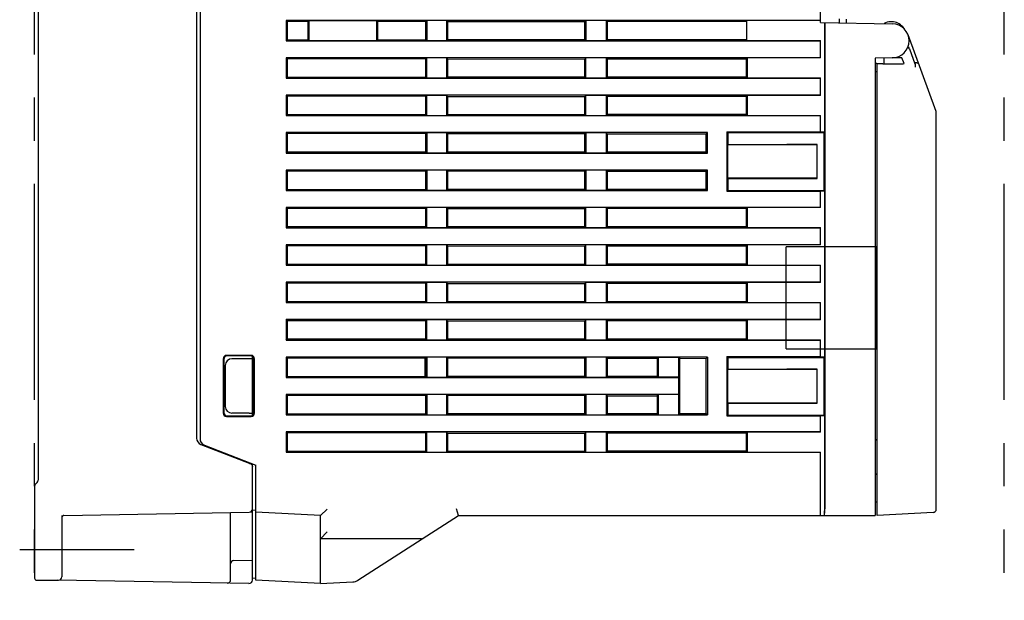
# Model space of a CAD drawing. Header units: millimetres. Extents: x 62 to 767, y -195 to 623.
# Tile 4 of 27: x 62 to 207, y 147 to 232. Entities that reach past the tile are written whole.
import ezdxf

# ---------------------------------------------------------------- set-up
doc = ezdxf.new("R2010")
doc.units = ezdxf.units.MM
doc.linetypes.add('PHANTOMX2', pattern=[127, 63.5, -12.7, 12.7, -12.7, 12.7, -12.7])
for name, color, linetype in [('10', 3, 'CONTINUOUS'), ('12', 7, 'CONTINUOUS'), ('17', 6, 'CONTINUOUS'), ('18', 1, 'PHANTOMX2')]:
    doc.layers.add(name, color=color, linetype=linetype)

msp = doc.modelspace()

# ---------------------------------------------------------------- linework, layer by layer
at = {"layer": '10'}
for p, q in [((64.55, 276.73), (64.55, 164.78)), ((179.55, 232.06), (179.55, 277.57)), ((87.85, 263.49), (87.85, 170.96)), ((88.35, 263.5), (88.35, 170.85)), ((101.02, 232.37), (101.02, 229.37)), ((101.18, 232.22), (101.02, 232.37)), ((179.55, 232.37), (101.02, 232.37)), ((101.18, 232.22), (101.18, 229.53)), ((104.22, 232.22), (101.18, 232.22)), ((104.22, 232.22), (104.35, 232.35)), ((104.22, 232.22), (104.22, 229.53)), ((104.35, 232.35), (104.35, 229.4)), ((104.35, 232.35), (114.35, 232.35)), ((114.35, 229.4), (114.35, 232.35)), ((114.48, 232.21), (114.35, 232.35)), ((114.48, 229.53), (114.48, 232.21)), ((121.55, 232.21), (114.48, 232.21)), ((121.7, 232.35), (121.55, 232.21)), ((121.55, 229.54), (121.55, 232.21)), ((121.7, 232.35), (121.7, 229.4)), ((124.55, 232.35), (121.7, 232.35)), ((124.55, 232.35), (124.55, 229.4)), ((124.55, 232.35), (124.7, 232.2)), ((124.7, 232.2), (124.7, 229.55)), ((124.7, 232.2), (144.89, 232.19)), ((145.05, 232.35), (144.89, 232.19)), ((144.89, 229.55), (144.89, 232.19)), ((148.05, 232.35), (145.05, 232.35)), ((145.05, 232.35), (145.05, 229.4)), ((148.05, 232.35), (148.05, 229.4)), ((148.05, 232.35), (148.21, 232.19)), ((168.65, 232.18), (148.21, 232.19)), ((148.21, 232.19), (148.21, 229.56)), ((179.55, 232.35), (168.65, 232.35)), ((168.65, 232.35), (168.65, 229.4)), ((179.55, 232.06), (190.09, 231.87)), ((180.15, 215.97), (180.15, 232.05)), ((180.17, 232.05), (180.17, 160.57)), ((182.33, 232.01), (182.33, 232.58)), ((183.33, 232.57), (183.33, 231.99)), ((190.06, 232.15), (189.85, 232.15)), ((191.61, 231.4), (191.83, 231.13)), ((196.52, 218.96), (192.4, 230.23)), ((101.02, 229.37), (101.18, 229.53)), ((101.02, 229.37), (179.55, 229.37)), ((101.18, 229.53), (104.22, 229.53)), ((104.22, 229.53), (104.35, 229.4)), ((104.35, 229.4), (114.35, 229.4)), ((114.48, 229.53), (114.35, 229.4)), ((114.48, 229.53), (121.55, 229.54)), ((121.7, 229.4), (121.55, 229.54)), ((121.7, 229.4), (124.55, 229.4)), ((124.55, 229.4), (124.7, 229.55)), ((124.7, 229.55), (144.89, 229.55)), ((145.05, 229.4), (144.89, 229.55)), ((145.05, 229.4), (148.05, 229.4)), ((148.05, 229.4), (148.21, 229.56)), ((148.21, 229.56), (168.65, 229.56)), ((168.65, 229.4), (179.55, 229.4)), ((179.55, 226.85), (179.55, 229.4)), ((192.61, 228.19), (193.42, 225.98)), ((101.02, 226.87), (101.02, 223.87)), ((101.18, 226.72), (101.02, 226.87)), ((179.55, 226.87), (101.02, 226.87)), ((101.18, 226.72), (101.18, 224.03)), ((121.55, 226.71), (101.18, 226.72)), ((121.7, 226.85), (121.55, 226.71)), ((121.55, 224.04), (121.55, 226.71)), ((121.7, 223.9), (121.7, 226.85)), ((124.55, 226.85), (121.7, 226.85)), ((124.55, 226.85), (124.55, 223.9)), ((124.55, 226.85), (124.7, 226.7)), ((124.7, 226.7), (124.7, 224.05)), ((124.7, 226.7), (144.89, 226.69)), ((145.05, 226.85), (144.89, 226.69)), ((144.89, 224.05), (144.89, 226.69)), ((148.05, 226.85), (145.05, 226.85)), ((145.05, 223.9), (145.05, 226.85)), ((148.05, 226.85), (148.05, 223.9)), ((148.05, 226.85), (148.21, 226.69)), ((168.65, 226.68), (148.21, 226.69)), ((148.21, 226.69), (148.21, 224.06)), ((168.82, 226.85), (168.65, 226.68)), ((168.65, 224.06), (168.65, 226.68)), ((179.55, 226.85), (168.82, 226.85)), ((168.82, 223.9), (168.82, 226.85)), ((190.09, 226.87), (187.55, 226.83)), ((187.55, 226.83), (187.55, 159.57)), ((187.85, 225.92), (187.55, 226.22)), ((187.85, 159.57), (187.85, 225.95)), ((188.59, 225.99), (188.01, 225.97)), ((188.72, 225.99), (191.29, 225.99)), ((188.85, 226.05), (188.79, 225.99)), ((188.79, 225.99), (190.76, 225.99)), ((188.85, 226.85), (188.85, 226.05)), ((191.51, 226.85), (190.09, 226.87)), ((191.81, 226.02), (191.51, 226.85)), ((193.35, 226.18), (193.37, 226.18)), ((187.55, 224.83), (187.85, 224.83)), ((101.02, 223.87), (101.18, 224.03)), ((101.02, 223.87), (179.55, 223.87)), ((101.18, 224.03), (121.55, 224.04)), ((121.7, 223.9), (121.55, 224.04)), ((121.7, 223.9), (124.55, 223.9)), ((124.55, 223.9), (124.7, 224.05)), ((124.7, 224.05), (144.89, 224.05)), ((145.05, 223.9), (144.89, 224.05)), ((145.05, 223.9), (148.05, 223.9)), ((148.05, 223.9), (148.21, 224.06)), ((148.21, 224.06), (168.65, 224.06)), ((168.82, 223.9), (168.65, 224.06)), ((168.82, 223.9), (179.55, 223.9)), ((179.55, 221.35), (179.55, 223.9)), ((101.02, 221.37), (101.02, 218.37)), ((101.18, 221.22), (101.02, 221.37)), ((179.55, 221.37), (101.02, 221.37)), ((101.18, 221.22), (101.18, 218.53)), ((121.55, 221.21), (101.18, 221.22)), ((121.7, 221.35), (121.55, 221.21)), ((121.55, 218.54), (121.55, 221.21)), ((121.7, 218.4), (121.7, 221.35)), ((124.55, 221.35), (121.7, 221.35)), ((124.55, 221.35), (124.55, 218.4)), ((124.55, 221.35), (124.7, 221.2)), ((124.7, 221.2), (144.89, 221.19)), ((124.7, 221.2), (124.7, 218.55)), ((145.05, 221.35), (144.89, 221.19)), ((144.89, 218.55), (144.89, 221.19)), ((148.05, 221.35), (145.05, 221.35)), ((145.05, 218.4), (145.05, 221.35)), ((148.05, 221.35), (148.21, 221.19)), ((148.05, 221.35), (148.05, 218.4)), ((168.65, 221.18), (148.21, 221.19)), ((148.21, 221.19), (148.21, 218.56)), ((168.82, 221.35), (168.65, 221.18)), ((168.65, 218.56), (168.65, 221.18)), ((179.55, 221.35), (168.82, 221.35)), ((168.82, 218.4), (168.82, 221.35)), ((101.02, 218.37), (101.18, 218.53)), ((101.18, 218.53), (121.55, 218.54)), ((121.7, 218.4), (121.55, 218.54)), ((124.55, 218.4), (124.7, 218.55)), ((124.7, 218.55), (144.89, 218.55)), ((145.05, 218.4), (144.89, 218.55)), ((148.05, 218.4), (148.21, 218.56)), ((148.21, 218.56), (168.65, 218.56)), ((168.82, 218.4), (168.65, 218.56)), ((196.55, 160.5), (196.55, 218.78)), ((101.02, 218.37), (179.55, 218.37)), ((121.7, 218.4), (124.55, 218.4)), ((145.05, 218.4), (148.05, 218.4)), ((168.82, 218.4), (179.55, 218.4)), ((179.55, 215.97), (179.55, 218.4)), ((101.02, 215.87), (101.02, 212.87)), ((101.02, 215.87), (101.18, 215.72)), ((162.93, 215.87), (101.02, 215.87)), ((101.18, 215.72), (101.18, 213.03)), ((121.55, 215.71), (101.18, 215.72)), ((121.7, 215.85), (121.55, 215.71)), ((121.55, 213.04), (121.55, 215.71)), ((121.7, 215.85), (121.7, 212.9)), ((124.55, 215.85), (121.7, 215.85)), ((124.55, 215.85), (124.7, 215.7)), ((124.55, 215.85), (124.55, 212.9)), ((144.89, 215.69), (124.7, 215.7)), ((124.7, 215.7), (124.7, 213.05)), ((145.05, 215.85), (144.89, 215.69)), ((144.89, 213.05), (144.89, 215.69)), ((148.05, 215.85), (145.05, 215.85)), ((145.05, 215.85), (145.05, 212.9)), ((148.05, 215.85), (148.21, 215.69)), ((148.05, 215.85), (148.05, 212.9)), ((148.21, 215.69), (162.74, 215.68)), ((148.21, 215.69), (148.21, 213.06)), ((162.93, 215.87), (162.74, 215.68)), ((162.74, 213.06), (162.74, 215.68)), ((162.93, 212.87), (162.93, 215.87)), ((165.79, 215.99), (179.55, 215.99)), ((165.79, 215.99), (165.9, 215.87)), ((165.79, 215.99), (165.79, 207.26)), ((165.9, 215.87), (174.6, 215.87)), ((165.9, 215.87), (165.9, 214.12)), ((174.6, 215.87), (180.05, 215.88)), ((179.55, 215.97), (180.15, 215.97)), ((180.05, 215.88), (180.15, 215.97)), ((180.05, 215.88), (180.05, 207.37)), ((101.18, 213.03), (101.02, 212.87)), ((101.02, 212.87), (162.93, 212.87)), ((101.18, 213.03), (121.55, 213.04)), ((121.7, 212.9), (121.55, 213.04)), ((121.7, 212.9), (124.55, 212.9)), ((124.55, 212.9), (124.7, 213.05)), ((124.7, 213.05), (144.89, 213.05)), ((145.05, 212.9), (144.89, 213.05)), ((145.05, 212.9), (148.05, 212.9)), ((148.05, 212.9), (148.21, 213.06)), ((148.21, 213.06), (162.74, 213.06)), ((162.93, 212.87), (162.74, 213.06)), ((165.9, 214.12), (165.85, 214.07)), ((179.05, 214.09), (165.85, 214.07)), ((165.85, 214.07), (165.85, 209.17)), ((165.9, 214.12), (174.6, 214.12)), ((179.05, 214.12), (174.6, 214.12)), ((179.05, 209.13), (179.05, 214.12)), ((101.02, 210.37), (101.02, 207.37)), ((101.02, 210.37), (101.18, 210.22)), ((162.93, 210.37), (101.02, 210.37)), ((101.18, 210.22), (101.18, 207.53)), ((121.55, 210.21), (101.18, 210.22)), ((121.7, 210.35), (121.55, 210.21)), ((121.55, 207.54), (121.55, 210.21)), ((124.55, 210.35), (121.7, 210.35)), ((121.7, 210.35), (121.7, 207.4)), ((124.55, 210.35), (124.7, 210.2)), ((124.55, 210.35), (124.55, 207.4)), ((144.89, 210.19), (124.7, 210.2)), ((124.7, 210.2), (124.7, 207.55)), ((145.05, 210.35), (144.89, 210.19)), ((144.89, 207.55), (144.89, 210.19)), ((148.05, 210.35), (145.05, 210.35)), ((145.05, 210.35), (145.05, 207.4)), ((148.05, 210.35), (148.21, 210.19)), ((148.05, 210.35), (148.05, 207.4)), ((148.21, 210.19), (162.74, 210.18)), ((148.21, 210.19), (148.21, 207.56)), ((162.93, 210.37), (162.74, 210.18)), ((162.74, 207.56), (162.74, 210.18)), ((162.93, 207.37), (162.93, 210.37)), ((179.05, 209.15), (165.85, 209.17)), ((165.9, 209.12), (165.85, 209.17)), ((165.9, 209.12), (174.6, 209.12)), ((165.9, 209.12), (165.9, 207.37)), ((174.6, 209.12), (179.05, 209.13)), ((101.18, 207.53), (101.02, 207.37)), ((101.02, 207.37), (162.93, 207.37)), ((101.18, 207.53), (121.55, 207.54)), ((121.7, 207.4), (121.55, 207.54)), ((121.7, 207.4), (124.55, 207.4)), ((124.55, 207.4), (124.7, 207.55)), ((124.7, 207.55), (144.89, 207.55)), ((145.05, 207.4), (144.89, 207.55)), ((145.05, 207.4), (148.05, 207.4)), ((148.05, 207.4), (148.21, 207.56)), ((148.21, 207.56), (162.74, 207.56)), ((162.93, 207.37), (162.74, 207.56)), ((165.79, 207.26), (165.9, 207.37)), ((165.79, 207.26), (179.55, 207.26)), ((165.9, 207.37), (174.6, 207.37)), ((174.6, 207.37), (180.05, 207.37)), ((180.15, 207.27), (179.55, 207.27)), ((179.55, 204.85), (179.55, 207.27)), ((180.05, 207.37), (180.15, 207.27)), ((180.15, 182.92), (180.15, 207.27)), ((101.02, 204.87), (101.02, 201.87)), ((101.18, 204.72), (101.02, 204.87)), ((179.55, 204.87), (101.02, 204.87)), ((101.18, 204.72), (101.18, 202.03)), ((121.55, 204.71), (101.18, 204.72)), ((121.7, 204.85), (121.55, 204.71)), ((121.55, 202.04), (121.55, 204.71)), ((124.55, 204.85), (121.7, 204.85)), ((121.7, 201.9), (121.7, 204.85)), ((124.55, 204.85), (124.7, 204.7)), ((124.55, 204.85), (124.55, 201.9)), ((124.7, 204.7), (144.89, 204.69)), ((124.7, 204.7), (124.7, 202.05)), ((145.05, 204.85), (144.89, 204.69)), ((144.89, 202.05), (144.89, 204.69)), ((148.05, 204.85), (145.05, 204.85)), ((145.05, 201.9), (145.05, 204.85)), ((148.05, 204.85), (148.21, 204.69)), ((148.05, 204.85), (148.05, 201.9)), ((168.65, 204.68), (148.21, 204.69)), ((148.21, 204.69), (148.21, 202.06)), ((168.82, 204.85), (168.65, 204.68)), ((168.65, 202.06), (168.65, 204.68)), ((179.55, 204.85), (168.82, 204.85)), ((168.82, 201.9), (168.82, 204.85)), ((101.02, 201.87), (101.18, 202.03)), ((101.02, 201.87), (179.55, 201.87)), ((121.55, 202.04), (101.18, 202.03)), ((121.7, 201.9), (121.55, 202.04)), ((121.7, 201.9), (124.55, 201.9)), ((124.55, 201.9), (124.7, 202.05)), ((124.7, 202.05), (144.89, 202.05)), ((145.05, 201.9), (144.89, 202.05)), ((145.05, 201.9), (148.05, 201.9)), ((148.05, 201.9), (148.21, 202.06)), ((148.21, 202.06), (168.65, 202.06)), ((168.82, 201.9), (168.65, 202.06)), ((168.82, 201.9), (179.55, 201.9)), ((179.55, 199.35), (179.55, 201.9)), ((101.18, 199.22), (101.02, 199.37)), ((101.02, 199.37), (101.02, 196.37)), ((179.55, 199.37), (101.02, 199.37)), ((101.18, 199.22), (101.18, 196.53)), ((121.55, 199.21), (101.18, 199.22)), ((121.7, 199.35), (121.55, 199.21)), ((121.55, 196.54), (121.55, 199.21)), ((124.55, 199.35), (121.7, 199.35)), ((121.7, 196.4), (121.7, 199.35)), ((124.55, 199.35), (124.7, 199.2)), ((124.55, 199.35), (124.55, 196.4)), ((124.7, 199.2), (144.89, 199.19)), ((124.7, 199.2), (124.7, 196.55)), ((145.05, 199.35), (144.89, 199.19)), ((144.89, 196.55), (144.89, 199.19)), ((148.05, 199.35), (145.05, 199.35)), ((145.05, 196.4), (145.05, 199.35)), ((148.05, 199.35), (148.21, 199.19)), ((148.05, 199.35), (148.05, 196.4)), ((168.65, 199.18), (148.21, 199.19)), ((148.21, 199.19), (148.21, 196.56)), ((168.82, 199.35), (168.65, 199.18)), ((168.65, 196.56), (168.65, 199.18)), ((179.55, 199.35), (168.82, 199.35)), ((168.82, 196.4), (168.82, 199.35)), ((101.02, 196.37), (101.18, 196.53)), ((101.02, 196.37), (179.55, 196.37)), ((101.18, 196.53), (121.55, 196.54)), ((121.7, 196.4), (121.55, 196.54)), ((121.7, 196.4), (124.55, 196.4)), ((124.55, 196.4), (124.7, 196.55)), ((124.7, 196.55), (144.89, 196.55)), ((145.05, 196.4), (144.89, 196.55)), ((145.05, 196.4), (148.05, 196.4)), ((148.05, 196.4), (148.21, 196.56)), ((148.21, 196.56), (168.65, 196.56)), ((168.82, 196.4), (168.65, 196.56)), ((168.82, 196.4), (179.55, 196.4)), ((179.55, 193.85), (179.55, 196.4)), ((179.55, 193.87), (101.02, 193.87)), ((101.18, 193.72), (101.02, 193.87)), ((101.02, 193.87), (101.02, 190.87)), ((121.55, 193.71), (101.18, 193.72)), ((101.18, 193.72), (101.18, 191.03)), ((121.7, 193.85), (121.55, 193.71)), ((121.55, 191.04), (121.55, 193.71)), ((124.55, 193.85), (121.7, 193.85)), ((121.7, 190.9), (121.7, 193.85)), ((124.55, 193.85), (124.7, 193.7)), ((124.55, 193.85), (124.55, 190.9)), ((124.7, 193.7), (144.89, 193.69)), ((124.7, 193.7), (124.7, 191.05)), ((145.05, 193.85), (144.89, 193.69)), ((144.89, 191.05), (144.89, 193.69)), ((148.05, 193.85), (145.05, 193.85)), ((145.05, 190.9), (145.05, 193.85)), ((148.05, 193.85), (148.21, 193.69)), ((148.05, 193.85), (148.05, 190.9)), ((168.65, 193.68), (148.21, 193.69)), ((148.21, 193.69), (148.21, 191.06)), ((168.82, 193.85), (168.65, 193.68)), ((168.65, 191.06), (168.65, 193.68)), ((179.55, 193.85), (168.82, 193.85)), ((168.82, 190.9), (168.82, 193.85)), ((101.02, 190.87), (101.18, 191.03)), ((101.18, 191.03), (121.55, 191.04)), ((121.7, 190.9), (121.55, 191.04)), ((124.55, 190.9), (124.7, 191.05)), ((124.7, 191.05), (144.89, 191.05)), ((145.05, 190.9), (144.89, 191.05)), ((148.05, 190.9), (148.21, 191.06)), ((148.21, 191.06), (168.65, 191.06)), ((168.82, 190.9), (168.65, 191.06)), ((101.02, 190.87), (179.55, 190.87)), ((121.7, 190.9), (124.55, 190.9)), ((145.05, 190.9), (148.05, 190.9)), ((168.82, 190.9), (179.55, 190.9)), ((179.55, 188.35), (179.55, 190.9)), ((101.18, 188.22), (101.02, 188.37)), ((179.55, 188.37), (101.02, 188.37)), ((101.02, 188.37), (101.02, 185.37)), ((121.55, 188.21), (101.18, 188.22)), ((101.18, 188.22), (101.18, 185.53)), ((121.7, 188.35), (121.55, 188.21)), ((121.55, 185.54), (121.55, 188.21)), ((124.55, 188.35), (121.7, 188.35)), ((121.7, 185.4), (121.7, 188.35)), ((124.55, 188.35), (124.7, 188.2)), ((124.55, 188.35), (124.55, 185.4)), ((124.7, 188.2), (144.89, 188.19)), ((124.7, 188.2), (124.7, 185.55)), ((145.05, 188.35), (144.89, 188.19)), ((144.89, 185.55), (144.89, 188.19)), ((148.05, 188.35), (145.05, 188.35)), ((145.05, 185.4), (145.05, 188.35)), ((148.05, 188.35), (148.21, 188.19)), ((148.05, 188.35), (148.05, 185.4)), ((168.65, 188.18), (148.21, 188.19)), ((148.21, 188.19), (148.21, 185.56)), ((168.82, 188.35), (168.65, 188.18)), ((168.65, 185.56), (168.65, 188.18)), ((179.55, 188.35), (168.82, 188.35)), ((168.82, 185.4), (168.82, 188.35)), ((101.02, 185.37), (101.18, 185.53)), ((101.02, 185.37), (179.55, 185.37)), ((101.18, 185.53), (121.55, 185.54)), ((121.7, 185.4), (121.55, 185.54)), ((121.7, 185.4), (124.55, 185.4)), ((124.55, 185.4), (124.7, 185.55)), ((124.7, 185.55), (144.89, 185.55)), ((139.85, 185.55), (144.89, 185.6)), ((145.05, 185.4), (144.89, 185.55)), ((145.05, 185.4), (148.05, 185.4)), ((148.05, 185.4), (148.21, 185.56)), ((148.21, 185.56), (168.65, 185.56)), ((168.82, 185.4), (168.65, 185.56)), ((168.82, 185.4), (179.55, 185.4)), ((179.55, 182.92), (179.55, 185.4)), ((91.76, 182.62), (91.76, 174.62)), ((91.85, 182.53), (91.85, 174.71)), ((95.85, 183.12), (92.26, 183.12)), ((95.76, 183.03), (92.35, 183.03)), ((95.55, 182.62), (93.05, 182.62)), ((96.03, 182.63), (96.05, 182.63)), ((96.05, 174.31), (96.05, 182.94)), ((96.26, 174.71), (96.26, 182.53)), ((96.35, 174.62), (96.35, 182.62)), ((162.93, 182.87), (101.02, 182.87)), ((101.02, 182.87), (101.18, 182.72)), ((101.02, 182.87), (101.02, 179.87)), ((121.55, 182.71), (101.18, 182.72)), ((101.18, 182.72), (101.18, 180.03)), ((121.41, 182.71), (121.41, 180.04)), ((121.7, 182.85), (121.55, 182.71)), ((121.55, 180.04), (121.55, 182.71)), ((124.55, 182.85), (121.7, 182.85)), ((121.7, 182.85), (121.7, 179.9)), ((124.55, 182.85), (124.7, 182.7)), ((124.55, 182.85), (124.55, 179.9)), ((144.89, 182.69), (124.7, 182.7)), ((124.7, 182.7), (124.7, 180.05)), ((145.05, 182.85), (144.89, 182.69)), ((144.89, 180.05), (144.89, 182.69)), ((148.05, 182.85), (145.05, 182.85)), ((145.05, 182.85), (145.05, 179.9)), ((148.05, 182.85), (148.21, 182.69)), ((148.05, 182.85), (148.05, 179.9)), ((148.21, 182.69), (155.54, 182.69)), ((148.21, 182.69), (148.21, 180.06)), ((155.54, 182.69), (155.7, 182.85)), ((155.54, 182.69), (155.54, 180.06)), ((155.7, 182.85), (158.7, 182.85)), ((155.7, 182.85), (155.7, 179.9)), ((158.86, 182.69), (158.7, 182.85)), ((158.7, 179.9), (158.7, 182.85)), ((158.86, 182.69), (162.74, 182.68)), ((158.86, 174.56), (158.86, 182.69)), ((162.93, 182.87), (162.74, 182.68)), ((162.74, 174.56), (162.74, 182.68)), ((162.93, 182.87), (162.93, 174.37)), ((165.79, 182.94), (179.55, 182.94)), ((165.79, 182.94), (165.9, 182.82)), ((165.79, 182.94), (165.79, 174.21)), ((165.9, 182.82), (174.6, 182.82)), ((165.9, 182.82), (165.9, 181.07)), ((174.6, 182.82), (180.05, 182.83)), ((179.55, 182.92), (180.15, 182.92)), ((180.05, 182.83), (180.15, 182.92)), ((180.05, 182.83), (180.05, 174.32)), ((92.05, 181.62), (92.05, 175.62)), ((165.9, 181.07), (165.85, 181.02)), ((179.05, 181.04), (165.85, 181.02)), ((165.85, 181.02), (165.85, 176.12)), ((165.9, 181.07), (174.6, 181.07)), ((179.05, 181.07), (174.6, 181.07)), ((179.05, 176.08), (179.05, 181.07)), ((101.18, 180.03), (101.02, 179.87)), ((101.02, 179.87), (158.67, 179.87)), ((101.18, 180.03), (121.55, 180.04)), ((121.7, 179.9), (121.55, 180.04)), ((121.7, 179.9), (124.55, 179.9)), ((124.55, 179.9), (124.7, 180.05)), ((124.7, 180.05), (144.89, 180.05)), ((145.05, 179.9), (144.89, 180.05)), ((145.05, 179.9), (148.05, 179.9)), ((148.05, 179.9), (148.21, 180.06)), ((148.21, 180.06), (155.54, 180.06)), ((155.54, 180.06), (155.7, 179.9)), ((158.7, 179.9), (155.7, 179.9)), ((158.7, 179.9), (158.67, 179.87)), ((158.67, 179.87), (158.67, 177.37)), ((96.05, 178.53), (96.26, 178.53)), ((96.06, 178.88), (96.06, 178.89)), ((96.06, 178.82), (96.06, 178.88)), ((96.06, 178.8), (96.06, 178.82)), ((96.07, 178.77), (96.06, 178.8)), ((158.67, 177.37), (101.02, 177.37)), ((101.18, 177.22), (101.02, 177.37)), ((101.02, 177.37), (101.02, 174.37)), ((121.55, 177.21), (101.18, 177.22)), ((101.18, 177.22), (101.18, 174.53)), ((121.7, 177.35), (121.55, 177.21)), ((121.55, 174.54), (121.55, 177.21)), ((124.55, 177.35), (121.7, 177.35)), ((121.7, 177.35), (121.7, 174.4)), ((124.55, 177.35), (124.7, 177.2)), ((124.55, 177.35), (124.55, 174.4)), ((144.89, 177.19), (124.7, 177.2)), ((124.7, 177.2), (124.7, 174.55)), ((145.05, 177.35), (144.89, 177.19)), ((144.89, 174.55), (144.89, 177.19)), ((148.05, 177.35), (145.05, 177.35)), ((145.05, 177.35), (145.05, 174.4)), ((148.05, 177.35), (148.21, 177.19)), ((148.05, 177.35), (148.05, 174.4)), ((148.21, 177.19), (155.54, 177.19)), ((148.21, 177.19), (148.21, 174.56)), ((155.54, 177.19), (155.7, 177.35)), ((155.54, 177.19), (155.54, 174.56)), ((158.7, 177.35), (155.7, 177.35)), ((155.7, 177.35), (155.7, 174.4)), ((158.7, 177.35), (158.67, 177.37)), ((158.7, 174.4), (158.7, 177.35)), ((179.05, 176.1), (165.85, 176.12)), ((165.9, 176.07), (165.85, 176.12)), ((165.9, 176.07), (174.6, 176.07)), ((165.9, 176.07), (165.9, 174.32)), ((174.6, 176.07), (179.05, 176.08)), ((92.26, 174.12), (95.85, 174.12)), ((92.35, 174.21), (95.76, 174.21)), ((95.55, 174.62), (93.05, 174.62)), ((96.05, 174.62), (96.03, 174.62)), ((101.02, 174.37), (101.18, 174.53)), ((101.02, 174.37), (162.93, 174.37)), ((101.18, 174.53), (121.55, 174.54)), ((121.7, 174.4), (121.55, 174.54)), ((121.7, 174.4), (124.55, 174.4)), ((124.55, 174.4), (124.7, 174.55)), ((124.7, 174.55), (144.89, 174.55)), ((145.05, 174.4), (144.89, 174.55)), ((145.05, 174.4), (148.05, 174.4)), ((148.05, 174.4), (148.21, 174.56)), ((148.21, 174.56), (155.54, 174.56)), ((155.54, 174.56), (155.7, 174.4)), ((155.7, 174.4), (158.7, 174.4)), ((158.86, 174.56), (158.7, 174.4)), ((158.86, 174.56), (162.74, 174.56)), ((162.93, 174.37), (162.74, 174.56)), ((165.79, 174.21), (165.9, 174.32)), ((165.79, 174.21), (179.55, 174.21)), ((165.9, 174.32), (174.6, 174.32)), ((174.6, 174.32), (180.05, 174.32)), ((180.15, 174.22), (179.55, 174.22)), ((179.55, 171.85), (179.55, 174.22)), ((180.05, 174.32), (180.15, 174.22)), ((180.15, 160.27), (180.15, 174.22)), ((179.55, 171.87), (101.02, 171.87)), ((101.18, 171.72), (101.02, 171.87)), ((101.02, 171.87), (101.02, 168.87)), ((121.55, 171.71), (101.18, 171.72)), ((101.18, 171.72), (101.18, 169.03)), ((121.7, 171.85), (121.55, 171.71)), ((121.55, 169.04), (121.55, 171.71)), ((124.55, 171.85), (121.7, 171.85)), ((121.7, 168.9), (121.7, 171.85)), ((124.55, 171.85), (124.7, 171.7)), ((124.55, 171.85), (124.55, 168.9)), ((124.7, 171.7), (144.89, 171.69)), ((124.7, 171.7), (124.7, 169.05)), ((145.05, 171.85), (144.89, 171.69)), ((144.89, 169.05), (144.89, 171.69)), ((148.05, 171.85), (145.05, 171.85)), ((145.05, 168.9), (145.05, 171.85)), ((148.05, 171.85), (148.21, 171.69)), ((148.05, 171.85), (148.05, 168.9)), ((168.65, 171.68), (148.21, 171.69)), ((148.21, 171.69), (148.21, 169.06)), ((168.82, 171.85), (168.65, 171.68)), ((168.65, 169.06), (168.65, 171.68)), ((179.55, 171.85), (168.82, 171.85)), ((168.82, 168.9), (168.82, 171.85)), ((88.49, 170.02), (95.55, 167.27)), ((88.99, 169.91), (96.55, 166.98)), ((101.02, 168.87), (101.18, 169.03)), ((101.02, 168.87), (179.55, 168.87)), ((101.18, 169.03), (121.55, 169.04)), ((121.7, 168.9), (121.55, 169.04)), ((121.7, 168.9), (124.55, 168.9)), ((124.55, 168.9), (124.7, 169.05)), ((124.7, 169.05), (144.89, 169.05)), ((145.05, 168.9), (144.89, 169.05)), ((145.05, 168.9), (148.05, 168.9)), ((148.05, 168.9), (148.21, 169.06)), ((148.21, 169.06), (168.65, 169.06)), ((168.82, 168.9), (168.65, 169.06)), ((168.82, 168.9), (179.55, 168.9)), ((179.55, 159.57), (179.55, 168.9)), ((96.05, 150.08), (96.05, 167.17)), ((96.55, 150.07), (96.55, 166.98)), ((64.05, 163.86), (64.05, 150.37)), ((64.4, 164.43), (64.2, 164.22)), ((187.55, 161.57), (187.85, 161.57)), ((68.05, 159.58), (68.05, 150.57)), ((68.34, 159.58), (95.56, 160.05)), ((92.85, 150.14), (92.85, 160)), ((95.82, 160.13), (96.05, 160.13)), ((96.05, 160.4), (96.55, 160.37)), ((106.05, 159.57), (96.55, 160.07)), ((106.05, 159.57), (107.05, 160.52)), ((106.05, 149.57), (106.05, 159.57)), ((111.55, 150.06), (126.33, 159.57)), ((126.33, 159.57), (126.03, 160.57)), ((126.33, 159.57), (187.55, 159.57)), ((196.08, 160), (187.85, 159.57)), ((106.05, 156.17), (107.05, 157.17)), ((120.9, 156.17), (106.05, 156.17)), ((93.34, 152.97), (96.05, 153.01)), ((64.35, 150.07), (67.55, 150.07)), ((95.54, 149.58), (67.4, 150.07)), ((96.05, 150.4), (96.55, 150.37)), ((106.05, 149.57), (96.55, 150.07)), ((106.05, 149.57), (110.81, 149.82))]:
    msp.add_line(p, q, dxfattribs=at)
for points in [[(96.06, 178.89), (96.06, 178.9), (96.06, 178.91), (96.06, 178.92), (96.06, 178.92), (96.06, 178.93), (96.06, 178.94), (96.06, 178.94), (96.06, 178.95), (96.05, 178.95)], [(96.1, 178.54), (96.1, 178.54), (96.09, 178.56), (96.09, 178.57), (96.09, 178.58), (96.08, 178.59), (96.08, 178.61), (96.08, 178.62), (96.08, 178.64), (96.08, 178.65), (96.07, 178.67), (96.07, 178.68), (96.07, 178.7), (96.07, 178.71), (96.07, 178.73), (96.07, 178.74), (96.07, 178.76), (96.07, 178.77)], [(96.17, 178.53), (96.16, 178.53), (96.13, 178.53), (96.11, 178.53), (96.1, 178.54), (96.09, 178.54), (96.08, 178.54), (96.08, 178.54)]]:
    msp.add_lwpolyline(points, dxfattribs=at)
for centre, radius, start, end in [((189.85, 230.15), 2, 90, 119.1978), ((190.06, 230.15), 2, 38.8961, 90), ((190.05, 229.37), 2.5, 271, 89), ((190.97, 231.34), 0.5, 11.3923, 52.5596), ((192.77, 231.88), 1.2, 218.8961, 222.7444), ((192.77, 231.88), 1.2, 218.8967, 222.7448), ((196.05, 218.78), 0.5, 0, 20.0796), ((96.55, 179.02), 0.5, 180, 188.2302), ((89.35, 170.85), 1, 180, 248.782), ((64.55, 163.86), 0.5, 135, 180), ((64.05, 164.78), 0.5, 315, 0), ((68.35, 159.28), 0.3, 91, 180), ((95.55, 160.55), 0.5, 271, 0), ((196.05, 160.5), 0.5, 273, 0), ((120.9, 156.67), 0.5, 270, 302.7731), ((93.35, 152.47), 0.5, 91, 180), ((67.55, 150.57), 0.5, 269, 0), ((67.55, 150.57), 0.5, 270, 0), ((64.35, 150.37), 0.3, 180, 270), ((92.35, 150.14), 0.5, 269, 0), ((95.55, 150.08), 0.5, 269, 0), ((110.74, 151.32), 1.5, 273, 302.7731)]:
    msp.add_arc(centre, radius, start, end, dxfattribs=at)
for centre, major_axis, ratio, start_param, end_param in [((192.13, 228.05), (0.249, 0.434), 0.999072, -0.697685, -0.015026), ((192.14, 228.02), (0.172, -0.47), 0.999827, 1.570796, 2.304958), ((188.15, 225.96), (0.3, 0), 0.052408, 2.041416, 2.944346), ((188.72, 225.97), (0.3, 0), 0.052408, 1.579523, 2.041416), ((191.28, 226.02), (0.532, 0), 0.0492, -1.544571, 0.018029), ((193.34, 226.21), (0.543, -0.029), 0.047178, -1.501485, -1.148336), ((92.26, 182.62), (-0.355, 0.355), 0.997265, -0.784029, 0.784029), ((92.35, 182.53), (0.37, -0.338), 0.996979, 2.312146, 3.880204), ((93.05, 181.62), (-0.707, 0.707), 0.999924, -0.78536, 0.78536), ((95.55, 182.63), (0.5, 0), 0.008727, -1.570796, -1.523292), ((95.76, 182.53), (0.334, 0.373), 0.997523, -0.839454, 0.728603), ((95.85, 182.62), (0.355, 0.355), 0.997265, -0.784029, 0.784029), ((93.05, 175.62), (0.707, 0.707), 0.999924, 2.356233, 3.926953), ((92.26, 174.62), (0.355, 0.355), 0.997265, -3.925621, -2.357564), ((92.35, 174.71), (0.37, 0.338), 0.996979, 2.402982, 3.971039), ((95.55, 174.62), (0.5, 0), 0.008727, 1.523292, 1.570796), ((95.76, 174.71), (-0.334, 0.373), 0.997523, -3.870196, -2.302139), ((95.85, 174.62), (-0.355, 0.355), 0.997265, -3.925621, -2.357564), ((88.85, 170.96), (0.826, 0.564), 0.999777, 2.542332, 3.740853), ((187.85, 170.42), (-0.048, 0.297), 0.998555, -0.161416, 1.409837), ((187.85, 170.37), (0.048, 0.297), 0.998555, 0.160502, 1.731755), ((95.55, 167.28), (0.5, -0.195), 0.01626, -1.564449, -1.192441), ((187.85, 165.97), (-0.048, 0.297), 0.998555, 1.409837, 2.98109), ((187.85, 165.93), (0.048, 0.297), 0.998555, -4.55143, -2.980177), ((180.11, 160.57), (0, 1), 0.052408, -3.141593, -1.570796), ((180.11, 160.27), (0, 0.7), 0.052408, -3.141593, -1.570796)]:
    msp.add_ellipse(centre, major_axis=major_axis, ratio=ratio, start_param=start_param, end_param=end_param, dxfattribs=at)
for points, knots in [([(187.85, 225.95), (187.85, 225.96), (187.85, 225.96), (187.85, 225.96), (187.86, 225.96)], [0, 0, 0, 0, 0.468768, 1, 1, 1, 1]), ([(193.42, 225.98), (193.42, 225.98), (193.42, 225.97), (193.42, 225.97), (193.43, 225.96), (193.43, 225.95), (193.43, 225.93), (193.43, 225.91), (193.43, 225.88), (193.43, 225.85), (193.43, 225.81), (193.44, 225.74), (193.44, 225.63), (193.43, 225.54), (193.43, 225.48)], [0, 0, 0, 0, 0.004023, 0.01053, 0.02966, 0.057093, 0.092929, 0.136835, 0.188444, 0.24731, 0.31291, 0.461931, 0.630201, 1, 1, 1, 1]), ([(193.56, 226.17), (193.61, 226.17), (193.71, 226.15), (193.84, 226.08), (193.94, 225.98), (193.98, 225.91), (193.99, 225.87)], [0, 0, 0, 0, 0.286095, 0.540987, 0.775374, 1, 1, 1, 1]), ([(96.03, 182.63), (96.03, 182.63), (96.02, 182.62), (96, 182.62), (95.97, 182.62), (95.92, 182.61), (95.86, 182.61), (95.8, 182.61), (95.7, 182.62), (95.63, 182.62), (95.57, 182.62)], [0, 0, 0, 0, 0.025209, 0.057076, 0.139434, 0.244134, 0.368591, 0.510081, 0.665165, 1, 1, 1, 1]), ([(95.57, 174.62), (95.63, 174.62), (95.7, 174.63), (95.8, 174.64), (95.86, 174.64), (95.92, 174.63), (95.97, 174.63), (96, 174.62), (96.02, 174.62), (96.03, 174.62), (96.03, 174.62)], [0, 0, 0, 0, 0.334835, 0.489919, 0.631409, 0.755866, 0.860566, 0.942924, 0.974791, 1, 1, 1, 1]), ([(95.73, 167.2), (95.78, 167.18), (95.88, 167.12), (95.98, 167.01), (96.04, 166.88), (96.05, 166.78), (96.05, 166.74)], [0, 0, 0, 0, 0.28414, 0.538611, 0.773825, 1, 1, 1, 1])]:
    msp.add_open_spline(points, degree=3, knots=knots, dxfattribs=at)
at = {"layer": '12'}
msp.add_line((61.85, 154.57), (78.68, 154.57), dxfattribs=at)
at = {"layer": '17'}
for p, q in [((174.5, 184.07), (174.5, 199.06)), ((187.71, 199.06), (174.5, 199.06)), ((187.71, 199.06), (187.71, 184.07)), ((174.5, 184.07), (187.71, 184.07))]:
    msp.add_line(p, q, dxfattribs=at)
at = {"layer": '18', "ltscale": 0.5}
for p, q in [((64.05, 49.57), (64.05, 377.57)), ((206.55, 49.57), (206.55, 377.57))]:
    msp.add_line(p, q, dxfattribs=at)

doc.saveas('drawing.dxf')
